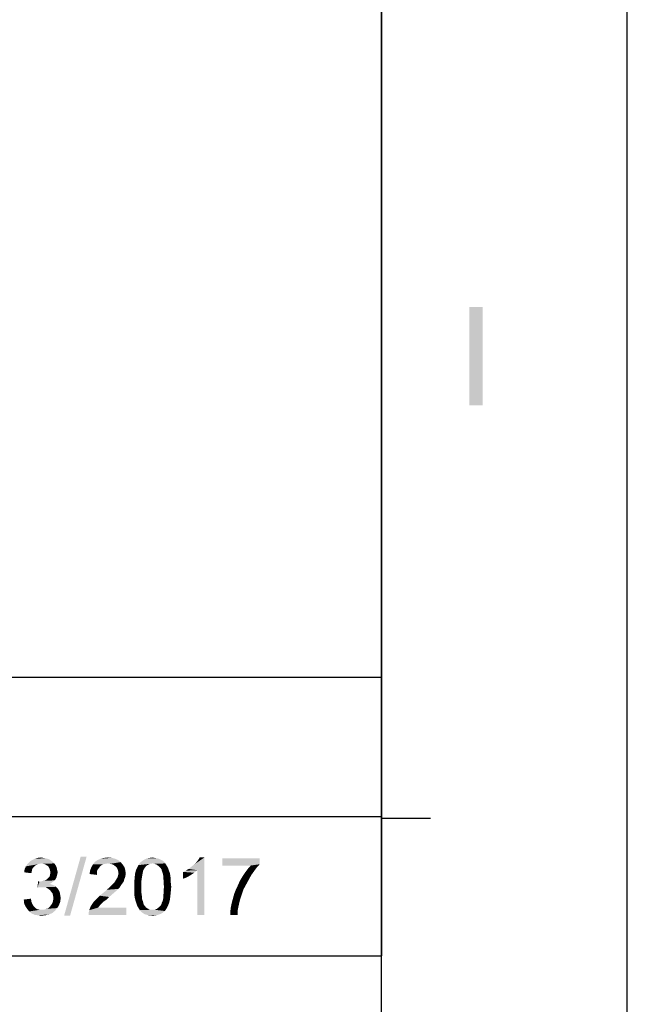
# Model space of a CAD drawing. Extents: x 0 to 841, y 0 to 594.
# Tile 86 of 91: x 804 to 841, y 60 to 120. Entities that reach past the tile are written whole.
import ezdxf

# ---------------------------------------------------------------- set-up
doc = ezdxf.new("R2010")
doc.units = 0
doc.header["$LTSCALE"] = 46.255
doc.header["$MEASUREMENT"] = 0
doc.layers.get('0').update_dxf_attribs({"linetype": 'CONTINUOUS'})

msp = doc.modelspace()

# ---------------------------------------------------------------- linework, layer by layer
at = {"color": 7, "linetype": 'Continuous'}
for p, q in [((841, 0), (841, 594)), ((826, 579), (826, 80)), ((826, 15), (826, 579)), ((601, 80), (826, 80)), ((709, 80), (826, 80)), ((767.5, 80), (826, 80)), ((826, 80), (826, 63)), ((709, 71.5), (826, 71.5)), ((709, 71.5), (826, 71.5)), ((826, 71.4), (829, 71.4)), ((601, 63), (826, 63)), ((709, 63), (826, 63)), ((709, 63), (826, 63)), ((826, 37), (826, 63))]:
    msp.add_line(p, q, dxfattribs=at)
for points in [[(832.171, 102.571), (831.371, 96.571), (831.371, 102.571)], [(831.371, 96.571), (832.171, 102.571), (832.171, 96.571)], [(808.027, 69.052), (806.653, 65.448), (807.664, 69.052)], [(806.653, 65.448), (808.027, 69.052), (807.016, 65.448)], [(804.786, 68.404), (804.242, 68.274), (804.32, 68.456)], [(805.149, 68.611), (805.045, 68.585), (804.32, 68.456)], [(805.149, 68.611), (804.32, 68.456), (804.423, 68.611)], [(805.045, 68.585), (804.942, 68.533), (804.32, 68.456)], [(804.942, 68.533), (804.864, 68.481), (804.32, 68.456)], [(804.32, 68.456), (804.864, 68.481), (804.786, 68.404)], [(805.979, 68.715), (804.423, 68.611), (804.553, 68.741)], [(805.979, 68.715), (805.253, 68.637), (804.423, 68.611)], [(804.423, 68.611), (805.253, 68.637), (805.149, 68.611)], [(805.875, 68.793), (804.553, 68.741), (804.708, 68.844)], [(804.553, 68.741), (805.875, 68.793), (805.979, 68.715)], [(805.642, 68.922), (805.771, 68.87), (804.708, 68.844)], [(805.642, 68.922), (804.708, 68.844), (804.864, 68.922)], [(804.708, 68.844), (805.771, 68.87), (805.875, 68.793)], [(805.382, 68.974), (805.512, 68.948), (804.864, 68.922)], [(805.382, 68.974), (804.864, 68.922), (805.045, 68.974)], [(804.864, 68.922), (805.512, 68.948), (805.642, 68.922)], [(805.045, 68.974), (805.253, 69), (805.382, 68.974)], [(805.253, 68.637), (805.979, 68.715), (806.057, 68.637)], [(806.057, 68.637), (805.382, 68.611), (805.253, 68.637)], [(805.486, 68.585), (805.382, 68.611), (806.057, 68.637)], [(805.564, 68.533), (805.486, 68.585), (806.057, 68.637)], [(805.564, 68.533), (806.057, 68.637), (806.134, 68.533)], [(806.134, 68.533), (805.668, 68.481), (805.564, 68.533)], [(805.668, 68.481), (806.134, 68.533), (806.186, 68.43)], [(806.186, 68.43), (805.72, 68.404), (805.668, 68.481)], [(809.038, 68.585), (808.908, 68.507), (808.312, 68.404)], [(809.038, 68.585), (808.312, 68.404), (808.416, 68.585)], [(808.908, 68.507), (808.831, 68.43), (808.312, 68.404)], [(810.101, 68.715), (808.416, 68.585), (808.545, 68.741)], [(810.101, 68.715), (809.323, 68.637), (808.416, 68.585)], [(809.323, 68.637), (809.168, 68.611), (808.416, 68.585)], [(808.416, 68.585), (809.168, 68.611), (809.038, 68.585)], [(809.945, 68.844), (808.545, 68.741), (808.701, 68.844)], [(808.545, 68.741), (809.945, 68.844), (810.101, 68.715)], [(809.764, 68.922), (808.701, 68.844), (808.882, 68.922)], [(808.701, 68.844), (809.764, 68.922), (809.945, 68.844)], [(809.557, 68.974), (808.882, 68.922), (809.09, 68.974)], [(808.882, 68.922), (809.557, 68.974), (809.764, 68.922)], [(809.09, 68.974), (809.323, 69), (809.557, 68.974)], [(809.453, 68.611), (809.323, 68.637), (810.101, 68.715)], [(809.582, 68.585), (809.453, 68.611), (810.101, 68.715)], [(809.582, 68.585), (810.101, 68.715), (810.231, 68.559)], [(810.231, 68.559), (809.686, 68.533), (809.582, 68.585)], [(809.79, 68.456), (809.686, 68.533), (810.231, 68.559)], [(809.79, 68.456), (810.231, 68.559), (810.334, 68.404)], [(810.334, 68.404), (809.868, 68.378), (809.79, 68.456)], [(811.657, 68.481), (811.112, 68.378), (811.19, 68.533)], [(811.112, 68.378), (811.657, 68.481), (811.579, 68.378)], [(812.045, 68.637), (811.19, 68.533), (811.294, 68.689)], [(812.045, 68.637), (811.89, 68.611), (811.19, 68.533)], [(811.89, 68.611), (811.786, 68.559), (811.19, 68.533)], [(811.19, 68.533), (811.786, 68.559), (811.657, 68.481)], [(812.745, 68.741), (811.294, 68.689), (811.423, 68.793)], [(812.045, 68.637), (811.294, 68.689), (812.745, 68.741)], [(812.538, 68.87), (812.642, 68.819), (811.423, 68.793)], [(812.538, 68.87), (811.423, 68.793), (811.553, 68.87)], [(811.423, 68.793), (812.642, 68.819), (812.745, 68.741)], [(812.305, 68.948), (812.434, 68.922), (811.553, 68.87)], [(812.305, 68.948), (811.553, 68.87), (811.708, 68.948)], [(811.553, 68.87), (812.434, 68.922), (812.538, 68.87)], [(812.175, 68.974), (811.708, 68.948), (811.864, 68.974)], [(811.708, 68.948), (812.175, 68.974), (812.305, 68.948)], [(811.864, 68.974), (812.045, 69), (812.175, 68.974)], [(812.045, 68.637), (812.745, 68.741), (812.823, 68.637)], [(812.823, 68.637), (812.175, 68.611), (812.045, 68.637)], [(812.305, 68.559), (812.175, 68.611), (812.823, 68.637)], [(812.305, 68.559), (812.823, 68.637), (812.875, 68.559)], [(812.875, 68.559), (812.434, 68.456), (812.305, 68.559)], [(812.434, 68.456), (812.875, 68.559), (812.953, 68.43)], [(812.953, 68.43), (812.538, 68.352), (812.434, 68.456)], [(814.249, 68.3), (814.379, 68.404), (815.208, 69)], [(814.768, 68.222), (814.249, 68.3), (815.208, 69)], [(814.379, 68.404), (814.534, 68.533), (815.208, 69)], [(814.534, 68.533), (814.664, 68.637), (815.208, 69)], [(814.664, 68.637), (814.768, 68.767), (815.208, 69)], [(814.768, 68.767), (814.845, 68.87), (815.208, 69)], [(814.768, 65.5), (814.768, 68.222), (815.208, 69)], [(814.768, 65.5), (815.208, 69), (815.208, 65.5)], [(815.208, 69), (814.845, 68.87), (814.923, 69)], [(818.579, 68.948), (818.579, 68.585), (816.297, 68.507)], [(818.579, 68.948), (816.297, 68.507), (816.297, 68.948)], [(818.034, 68.507), (816.297, 68.507), (818.579, 68.585)], [(818.397, 68.378), (817.853, 68.3), (818.034, 68.507)], [(818.034, 68.507), (818.579, 68.585), (818.397, 68.378)], [(804.682, 68.17), (804.216, 68.093), (804.242, 68.274)], [(804.216, 68.093), (804.682, 68.17), (804.657, 68.041)], [(804.786, 68.404), (804.708, 68.3), (804.242, 68.274)], [(804.242, 68.274), (804.708, 68.3), (804.682, 68.17)], [(805.72, 68.404), (806.186, 68.43), (806.212, 68.326)], [(806.212, 68.326), (805.771, 68.3), (805.72, 68.404)], [(805.797, 68.196), (805.771, 68.3), (806.212, 68.326)], [(806.212, 67.885), (805.771, 67.833), (805.797, 67.963)], [(805.771, 67.833), (806.212, 67.885), (806.186, 67.781)], [(805.797, 68.196), (806.212, 68.326), (806.238, 68.196)], [(806.238, 68.196), (805.823, 68.093), (805.797, 68.196)], [(806.264, 68.093), (806.238, 67.989), (805.797, 67.963)], [(806.264, 68.093), (805.797, 67.963), (805.823, 68.093)], [(805.797, 67.963), (806.238, 67.989), (806.212, 67.885)], [(805.823, 68.093), (806.238, 68.196), (806.264, 68.093)], [(808.649, 68.093), (808.208, 67.989), (808.234, 68.196)], [(808.208, 67.989), (808.649, 68.093), (808.649, 67.937)], [(808.753, 68.326), (808.234, 68.196), (808.312, 68.404)], [(808.753, 68.326), (808.675, 68.222), (808.234, 68.196)], [(808.234, 68.196), (808.675, 68.222), (808.649, 68.093)], [(808.312, 68.404), (808.831, 68.43), (808.753, 68.326)], [(809.92, 68.274), (809.868, 68.378), (810.334, 68.404)], [(809.92, 68.274), (810.334, 68.404), (810.386, 68.222)], [(810.386, 68.222), (809.945, 68.17), (809.92, 68.274)], [(810.386, 67.833), (809.92, 67.807), (809.945, 67.911)], [(809.971, 68.041), (809.945, 68.17), (810.386, 68.222)], [(810.412, 68.015), (809.945, 67.911), (809.971, 68.041)], [(809.945, 67.911), (810.412, 68.015), (810.386, 67.833)], [(809.971, 68.041), (810.386, 68.222), (810.412, 68.015)], [(811.423, 67.937), (810.957, 67.781), (810.982, 68.015)], [(810.957, 67.781), (811.423, 67.937), (811.397, 67.781)], [(811.475, 68.196), (810.982, 68.015), (811.034, 68.222)], [(811.475, 68.196), (811.449, 68.067), (810.982, 68.015)], [(810.982, 68.015), (811.449, 68.067), (811.423, 67.937)], [(811.579, 68.378), (811.527, 68.3), (811.034, 68.222)], [(811.579, 68.378), (811.034, 68.222), (811.112, 68.378)], [(811.034, 68.222), (811.527, 68.3), (811.475, 68.196)], [(812.538, 68.352), (812.953, 68.43), (813.005, 68.326)], [(813.005, 68.326), (812.59, 68.274), (812.538, 68.352)], [(812.616, 68.17), (812.59, 68.274), (813.005, 68.326)], [(812.616, 68.17), (813.005, 68.326), (813.057, 68.17)], [(813.057, 68.17), (812.668, 68.041), (812.616, 68.17)], [(812.668, 68.041), (813.057, 68.17), (813.108, 68.041)], [(813.108, 68.041), (812.694, 67.911), (812.668, 68.041)], [(812.694, 67.911), (813.108, 68.041), (813.134, 67.859)], [(813.134, 67.859), (812.694, 67.781), (812.694, 67.911)], [(812.694, 67.781), (813.134, 67.859), (813.16, 67.678)], [(813.912, 68.119), (814.068, 68.196), (814.768, 68.222)], [(813.912, 68.119), (814.768, 68.222), (814.586, 68.067)], [(814.586, 68.067), (813.912, 67.704), (813.912, 68.119)], [(814.586, 68.067), (814.353, 67.911), (813.912, 67.704)], [(814.353, 67.911), (814.12, 67.781), (813.912, 67.704)], [(814.768, 68.222), (814.068, 68.196), (814.249, 68.3)], [(817.905, 67.626), (817.386, 67.6), (817.542, 67.859)], [(818.06, 67.911), (817.542, 67.859), (817.697, 68.093)], [(817.542, 67.859), (818.06, 67.911), (817.905, 67.626)], [(818.242, 68.17), (817.697, 68.093), (817.853, 68.3)], [(817.697, 68.093), (818.242, 68.17), (818.06, 67.911)], [(817.853, 68.3), (818.397, 68.378), (818.242, 68.17)], [(805.149, 67.522), (805.02, 67.159), (805.071, 67.548)], [(805.979, 67.522), (805.875, 67.444), (805.02, 67.159)], [(805.149, 67.522), (805.979, 67.522), (805.02, 67.159)], [(805.875, 67.444), (805.771, 67.393), (805.02, 67.159)], [(805.771, 67.393), (805.927, 67.341), (805.02, 67.159)], [(805.927, 67.341), (805.201, 67.185), (805.02, 67.159)], [(805.149, 67.522), (805.279, 67.548), (806.057, 67.6)], [(805.149, 67.522), (806.057, 67.6), (805.979, 67.522)], [(805.927, 67.341), (806.057, 67.289), (805.201, 67.185)], [(806.057, 67.289), (806.16, 67.211), (805.201, 67.185)], [(805.279, 67.548), (805.382, 67.574), (806.057, 67.6)], [(806.057, 67.6), (805.382, 67.574), (805.486, 67.6)], [(806.134, 67.678), (805.486, 67.6), (805.616, 67.678)], [(805.486, 67.6), (806.134, 67.678), (806.057, 67.6)], [(805.616, 67.678), (805.694, 67.756), (806.186, 67.781)], [(805.616, 67.678), (806.186, 67.781), (806.134, 67.678)], [(806.186, 67.781), (805.694, 67.756), (805.771, 67.833)], [(810.127, 67.315), (809.479, 67.237), (809.557, 67.315)], [(809.479, 67.237), (810.127, 67.315), (810.049, 67.185)], [(809.557, 67.315), (809.634, 67.393), (810.205, 67.419)], [(809.557, 67.315), (810.205, 67.419), (810.127, 67.315)], [(810.205, 67.419), (809.634, 67.393), (809.712, 67.47)], [(810.282, 67.522), (809.712, 67.47), (809.764, 67.548)], [(809.712, 67.47), (810.282, 67.522), (810.205, 67.419)], [(810.308, 67.626), (809.764, 67.548), (809.842, 67.678)], [(809.764, 67.548), (810.308, 67.626), (810.282, 67.522)], [(809.842, 67.678), (809.92, 67.807), (810.386, 67.833)], [(809.842, 67.678), (810.386, 67.833), (810.308, 67.626)], [(811.397, 67.781), (811.371, 67.6), (810.931, 67.496)], [(811.397, 67.781), (810.931, 67.496), (810.957, 67.781)], [(810.931, 67.496), (811.371, 67.6), (811.371, 67.419)], [(811.371, 67.419), (810.931, 67.211), (810.931, 67.496)], [(810.931, 67.211), (811.371, 67.419), (811.371, 67.211)], [(813.16, 67.678), (812.72, 67.6), (812.694, 67.781)], [(812.72, 67.6), (813.16, 67.678), (813.16, 67.444)], [(813.16, 67.444), (812.72, 67.419), (812.72, 67.6)], [(812.745, 67.211), (812.72, 67.419), (813.16, 67.444)], [(812.745, 67.211), (813.16, 67.444), (813.186, 67.211)], [(817.594, 67.056), (817.127, 67.03), (817.257, 67.315)], [(817.749, 67.341), (817.257, 67.315), (817.386, 67.6)], [(817.257, 67.315), (817.749, 67.341), (817.594, 67.056)], [(817.386, 67.6), (817.905, 67.626), (817.749, 67.341)], [(805.331, 67.185), (805.201, 67.185), (806.16, 67.211)], [(805.46, 67.185), (805.331, 67.185), (806.16, 67.211)], [(805.59, 67.159), (805.46, 67.185), (806.16, 67.211)], [(805.59, 67.159), (806.16, 67.211), (806.264, 67.107)], [(806.264, 67.107), (805.694, 67.081), (805.59, 67.159)], [(805.797, 67.004), (805.694, 67.081), (806.264, 67.107)], [(805.797, 67.004), (806.264, 67.107), (806.342, 66.978)], [(806.342, 66.978), (805.875, 66.9), (805.797, 67.004)], [(805.875, 66.9), (806.342, 66.978), (806.394, 66.848)], [(806.394, 66.848), (805.953, 66.796), (805.875, 66.9)], [(805.953, 66.796), (806.394, 66.848), (806.42, 66.693)], [(806.42, 66.693), (805.979, 66.667), (805.953, 66.796)], [(805.979, 66.667), (806.42, 66.693), (806.445, 66.537)], [(806.445, 66.537), (806.005, 66.511), (805.979, 66.667)], [(809.401, 66.589), (808.675, 66.511), (808.831, 66.667)], [(809.608, 66.77), (808.831, 66.667), (808.986, 66.796)], [(808.831, 66.667), (809.608, 66.77), (809.401, 66.589)], [(809.79, 66.926), (808.986, 66.796), (809.142, 66.926)], [(808.986, 66.796), (809.79, 66.926), (809.608, 66.77)], [(809.142, 66.926), (809.245, 67.03), (809.945, 67.081)], [(809.142, 66.926), (809.945, 67.081), (809.79, 66.926)], [(809.945, 67.081), (809.245, 67.03), (809.375, 67.133)], [(810.049, 67.185), (809.375, 67.133), (809.479, 67.237)], [(809.375, 67.133), (810.049, 67.185), (809.945, 67.081)], [(811.371, 67.211), (811.371, 67.004), (810.931, 66.978)], [(811.371, 67.211), (810.931, 66.978), (810.931, 67.211)], [(810.931, 66.978), (811.371, 67.004), (811.371, 66.822)], [(811.371, 66.822), (810.931, 66.744), (810.931, 66.978)], [(810.931, 66.744), (811.371, 66.822), (811.397, 66.641)], [(811.397, 66.641), (810.957, 66.563), (810.931, 66.744)], [(813.134, 66.667), (812.694, 66.641), (812.72, 66.822)], [(812.694, 66.485), (812.694, 66.641), (813.134, 66.667)], [(812.694, 66.485), (813.134, 66.667), (813.108, 66.433)], [(813.186, 67.211), (812.72, 67.004), (812.745, 67.211)], [(812.72, 67.004), (813.186, 67.211), (813.16, 66.926)], [(813.16, 66.926), (812.72, 66.822), (812.72, 67.004)], [(812.72, 66.822), (813.16, 66.926), (813.134, 66.667)], [(817.49, 66.744), (816.945, 66.485), (817.023, 66.77)], [(816.945, 66.485), (817.49, 66.744), (817.386, 66.433)], [(817.023, 66.77), (817.127, 67.03), (817.594, 67.056)], [(817.023, 66.77), (817.594, 67.056), (817.49, 66.744)], [(804.19, 66.433), (804.631, 66.485), (804.657, 66.304)], [(804.657, 66.304), (804.216, 66.2), (804.19, 66.433)], [(804.216, 66.2), (804.657, 66.304), (804.708, 66.174)], [(804.708, 66.174), (804.294, 66.019), (804.216, 66.2)], [(804.708, 66.174), (804.786, 66.044), (804.294, 66.019)], [(805.694, 65.915), (805.797, 66.019), (806.342, 66.096)], [(805.694, 65.915), (806.342, 66.096), (806.238, 65.915)], [(806.342, 66.096), (805.797, 66.019), (805.875, 66.122)], [(805.875, 66.122), (805.953, 66.252), (806.42, 66.304)], [(805.875, 66.122), (806.42, 66.304), (806.342, 66.096)], [(806.42, 66.304), (805.953, 66.252), (805.979, 66.381)], [(805.979, 66.381), (806.005, 66.511), (806.445, 66.537)], [(805.979, 66.381), (806.445, 66.537), (806.42, 66.304)], [(808.986, 66.226), (808.286, 66.044), (808.442, 66.278)], [(808.986, 66.226), (808.908, 66.148), (808.286, 66.044)], [(808.286, 66.044), (808.908, 66.148), (808.805, 66.044)], [(809.09, 66.33), (808.442, 66.278), (808.545, 66.381)], [(808.442, 66.278), (809.09, 66.33), (808.986, 66.226)], [(809.245, 66.433), (808.545, 66.381), (808.675, 66.511)], [(808.545, 66.381), (809.245, 66.433), (809.09, 66.33)], [(808.675, 66.511), (809.401, 66.589), (809.245, 66.433)], [(810.957, 66.563), (811.397, 66.641), (811.397, 66.485)], [(811.397, 66.485), (811.008, 66.356), (810.957, 66.563)], [(811.008, 66.356), (811.397, 66.485), (811.449, 66.356)], [(811.449, 66.356), (811.06, 66.2), (811.008, 66.356)], [(811.449, 66.356), (811.475, 66.252), (811.06, 66.2)], [(811.06, 66.2), (811.475, 66.252), (811.501, 66.148)], [(811.501, 66.148), (811.112, 66.044), (811.06, 66.2)], [(811.501, 66.148), (811.553, 66.07), (811.112, 66.044)], [(811.112, 66.044), (811.553, 66.07), (811.657, 65.941)], [(812.979, 66.044), (812.434, 65.967), (812.538, 66.07)], [(812.538, 66.07), (812.59, 66.148), (813.057, 66.226)], [(812.538, 66.07), (813.057, 66.226), (812.979, 66.044)], [(813.057, 66.226), (812.59, 66.148), (812.616, 66.252)], [(812.616, 66.252), (812.668, 66.356), (813.108, 66.433)], [(812.616, 66.252), (813.108, 66.433), (813.057, 66.226)], [(813.108, 66.433), (812.668, 66.356), (812.694, 66.485)], [(817.282, 65.993), (816.816, 65.941), (816.868, 66.2)], [(817.386, 66.433), (816.868, 66.2), (816.945, 66.485)], [(817.386, 66.433), (817.334, 66.226), (816.868, 66.2)], [(816.868, 66.2), (817.334, 66.226), (817.282, 65.993)], [(804.294, 66.019), (804.786, 66.044), (804.864, 65.967)], [(804.864, 65.967), (804.397, 65.863), (804.294, 66.019)], [(804.864, 65.967), (804.942, 65.889), (804.397, 65.863)], [(804.397, 65.863), (804.942, 65.889), (805.045, 65.837)], [(805.045, 65.837), (804.527, 65.707), (804.397, 65.863)], [(805.045, 65.837), (805.175, 65.811), (804.527, 65.707)], [(805.434, 65.811), (806.108, 65.759), (804.527, 65.707)], [(805.279, 65.811), (805.434, 65.811), (804.527, 65.707)], [(805.175, 65.811), (805.279, 65.811), (804.527, 65.707)], [(804.527, 65.707), (806.108, 65.759), (805.927, 65.604)], [(805.927, 65.604), (804.682, 65.578), (804.527, 65.707)], [(804.682, 65.578), (805.927, 65.604), (805.72, 65.526)], [(805.72, 65.526), (804.864, 65.5), (804.682, 65.578)], [(805.045, 65.474), (804.864, 65.5), (805.72, 65.526)], [(805.045, 65.474), (805.72, 65.526), (805.512, 65.474)], [(805.512, 65.474), (805.279, 65.448), (805.045, 65.474)], [(805.434, 65.811), (805.564, 65.863), (806.238, 65.915)], [(805.434, 65.811), (806.238, 65.915), (806.108, 65.759)], [(806.238, 65.915), (805.564, 65.863), (805.694, 65.915)], [(808.157, 65.656), (808.182, 65.785), (810.438, 65.941)], [(808.157, 65.5), (808.157, 65.656), (810.438, 65.941)], [(808.157, 65.5), (810.438, 65.941), (810.438, 65.5)], [(808.805, 66.044), (808.727, 65.941), (808.182, 65.785)], [(808.805, 66.044), (808.182, 65.785), (808.286, 66.044)], [(808.727, 65.941), (810.438, 65.941), (808.182, 65.785)], [(811.657, 65.941), (811.19, 65.915), (811.112, 66.044)], [(811.19, 65.915), (811.657, 65.941), (811.786, 65.863)], [(811.786, 65.863), (811.268, 65.785), (811.19, 65.915)], [(811.786, 65.863), (811.916, 65.811), (811.268, 65.785)], [(812.045, 65.811), (812.175, 65.811), (811.268, 65.785)], [(811.916, 65.811), (812.045, 65.811), (811.268, 65.785)], [(812.797, 65.733), (811.268, 65.785), (812.175, 65.811)], [(812.797, 65.733), (811.345, 65.707), (811.268, 65.785)], [(811.423, 65.63), (811.345, 65.707), (812.797, 65.733)], [(811.423, 65.63), (812.797, 65.733), (812.668, 65.63)], [(812.668, 65.63), (811.501, 65.578), (811.423, 65.63)], [(811.501, 65.578), (812.668, 65.63), (812.538, 65.552)], [(812.538, 65.552), (811.605, 65.526), (811.501, 65.578)], [(811.708, 65.5), (811.605, 65.526), (812.538, 65.552)], [(811.708, 65.5), (812.538, 65.552), (812.382, 65.5)], [(812.382, 65.5), (811.812, 65.474), (811.708, 65.5)], [(811.916, 65.474), (811.812, 65.474), (812.382, 65.5)], [(811.916, 65.474), (812.382, 65.5), (812.227, 65.474)], [(812.227, 65.474), (812.045, 65.448), (811.916, 65.474)], [(812.175, 65.811), (812.305, 65.863), (812.901, 65.889)], [(812.175, 65.811), (812.901, 65.889), (812.797, 65.733)], [(812.901, 65.889), (812.305, 65.863), (812.434, 65.967)], [(812.434, 65.967), (812.979, 66.044), (812.901, 65.889)], [(817.231, 65.733), (816.79, 65.707), (816.816, 65.941)], [(816.79, 65.5), (816.79, 65.707), (817.231, 65.733)], [(816.79, 65.5), (817.231, 65.733), (817.231, 65.5)], [(816.816, 65.941), (817.282, 65.993), (817.231, 65.733)]]:
    msp.add_solid(points, dxfattribs=at)

doc.saveas('drawing.dxf')
